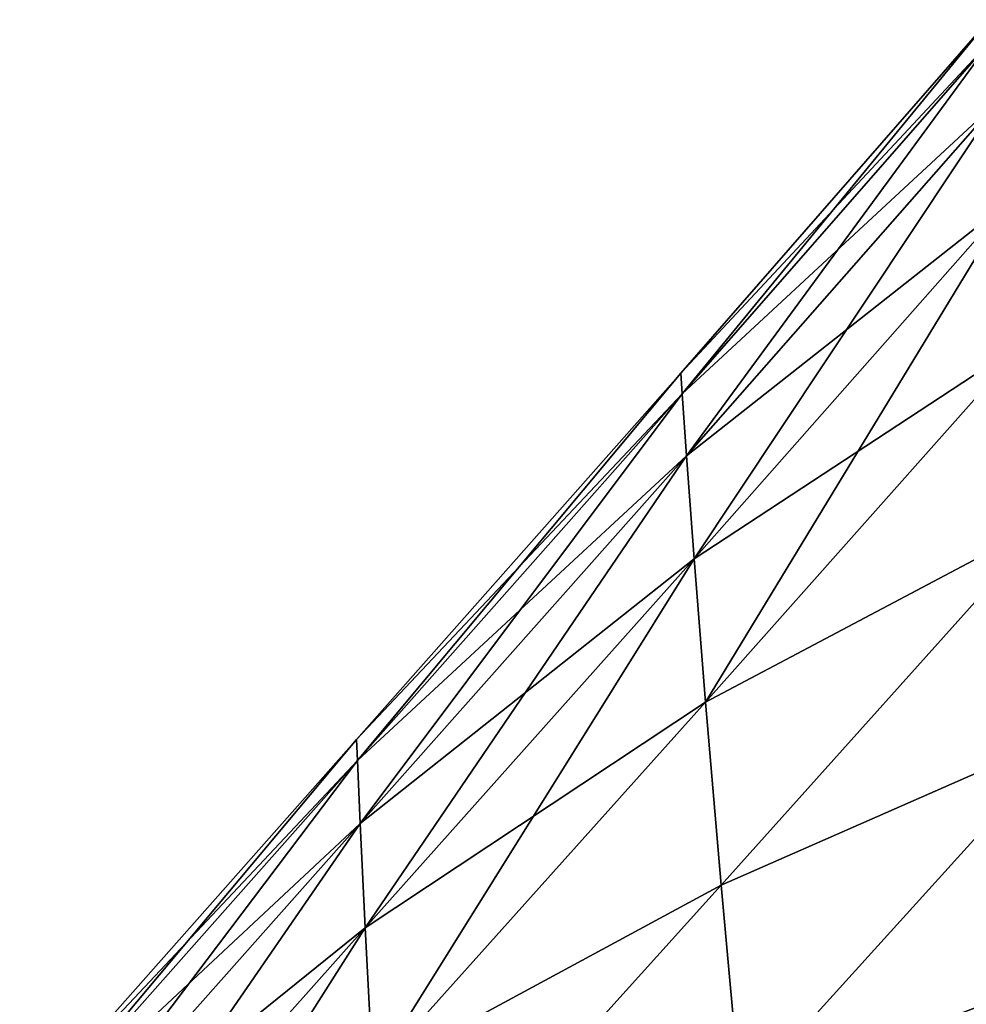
# Model space of a CAD drawing. Extents: x -0.96 to 0.96, y -0.57 to 2.63.
# Tile 93 of 148: x -0.35 to -0.26, y 1.4 to 1.49. Entities that reach past the tile are written whole.
import ezdxf

# ---------------------------------------------------------------- set-up
doc = ezdxf.new("R2010")
doc.units = 0
doc.layers.add('Brakiri_Cruiser_Main_Texture', color=7, linetype='CONTINUOUS')

msp = doc.modelspace()

# ---------------------------------------------------------------- linework, layer by layer
at = {"layer": 'Brakiri_Cruiser_Main_Texture'}
for points in [[(-0.252908, 1.492692, -0.436271), (-0.28311, 1.460337, -0.448437), (-0.253184, 1.494628, -0.447519)], [(-0.253184, 1.494628, -0.447519), (-0.28311, 1.460337, -0.448437), (-0.282979, 1.458322, -0.459687)], [(-0.253184, 1.494628, -0.447519), (-0.282979, 1.458322, -0.459687), (-0.252908, 1.492692, -0.458813)], [(-0.252908, 1.492692, -0.436271), (-0.282979, 1.458322, -0.437187), (-0.28311, 1.460337, -0.448437)], [(-0.252238, 1.486823, -0.425492), (-0.282979, 1.458322, -0.437187), (-0.252908, 1.492692, -0.436271)], [(-0.252908, 1.492692, -0.458813), (-0.282979, 1.458322, -0.459687), (-0.282561, 1.452301, -0.470469)], [(-0.252908, 1.492692, -0.458813), (-0.282561, 1.452301, -0.470469), (-0.252238, 1.486823, -0.469639)], [(-0.252238, 1.486823, -0.425492), (-0.282561, 1.452301, -0.426406), (-0.282979, 1.458322, -0.437187)], [(-0.251128, 1.47707, -0.41565), (-0.282561, 1.452301, -0.426406), (-0.252238, 1.486823, -0.425492)], [(-0.252238, 1.486823, -0.469639), (-0.282561, 1.452301, -0.470469), (-0.281836, 1.4423, -0.480312)], [(-0.252238, 1.486823, -0.469639), (-0.281836, 1.4423, -0.480312), (-0.251128, 1.47707, -0.479526)], [(-0.251128, 1.47707, -0.41565), (-0.281836, 1.4423, -0.416562), (-0.282561, 1.452301, -0.426406)], [(-0.249534, 1.463484, -0.407214), (-0.281836, 1.4423, -0.416562), (-0.251128, 1.47707, -0.41565)], [(-0.251128, 1.47707, -0.479526), (-0.281836, 1.4423, -0.480312), (-0.280737, 1.428393, -0.48875)], [(-0.251128, 1.47707, -0.479526), (-0.280737, 1.428393, -0.48875), (-0.249534, 1.463484, -0.488008)], [(-0.249534, 1.463484, -0.407214), (-0.280737, 1.428393, -0.408125), (-0.281836, 1.4423, -0.416562)], [(-0.247524, 1.445963, -0.494551), (-0.249534, 1.463484, -0.488008), (-0.280737, 1.428393, -0.48875)], [(-0.247524, 1.445963, -0.400674), (-0.280737, 1.428393, -0.408125), (-0.249534, 1.463484, -0.407214)], [(-0.282979, 1.458322, -0.437187), (-0.31459, 1.424794, -0.452656), (-0.28311, 1.460337, -0.448437)], [(-0.28311, 1.460337, -0.448437), (-0.31459, 1.424794, -0.452656), (-0.314502, 1.422755, -0.463906)], [(-0.28311, 1.460337, -0.448437), (-0.314502, 1.422755, -0.463906), (-0.282979, 1.458322, -0.459687)], [(-0.282979, 1.458322, -0.437187), (-0.314502, 1.422755, -0.441406), (-0.31459, 1.424794, -0.452656)], [(-0.282561, 1.452301, -0.426406), (-0.314502, 1.422755, -0.441406), (-0.282979, 1.458322, -0.437187)], [(-0.282979, 1.458322, -0.459687), (-0.314502, 1.422755, -0.463906), (-0.314238, 1.416639, -0.474687)], [(-0.282979, 1.458322, -0.459687), (-0.314238, 1.416639, -0.474687), (-0.282561, 1.452301, -0.470469)], [(-0.282561, 1.452301, -0.426406), (-0.314238, 1.416639, -0.430625), (-0.314502, 1.422755, -0.441406)], [(-0.281836, 1.4423, -0.416562), (-0.314238, 1.416639, -0.430625), (-0.282561, 1.452301, -0.426406)], [(-0.282561, 1.452301, -0.470469), (-0.314238, 1.416639, -0.474687), (-0.313755, 1.406495, -0.484531)], [(-0.282561, 1.452301, -0.470469), (-0.313755, 1.406495, -0.484531), (-0.281836, 1.4423, -0.480312)], [(-0.247524, 1.445963, -0.494551), (-0.280737, 1.428393, -0.48875), (-0.279199, 1.410655, -0.495312)], [(-0.247524, 1.445963, -0.400674), (-0.279199, 1.410655, -0.401562), (-0.280737, 1.428393, -0.408125)], [(-0.245119, 1.425604, -0.499219), (-0.247524, 1.445963, -0.494551), (-0.279199, 1.410655, -0.495312)], [(-0.245119, 1.425604, -0.396009), (-0.279199, 1.410655, -0.401562), (-0.247524, 1.445963, -0.400674)], [(-0.281836, 1.4423, -0.416562), (-0.313755, 1.406495, -0.420781), (-0.314238, 1.416639, -0.430625)], [(-0.280737, 1.428393, -0.408125), (-0.313755, 1.406495, -0.420781), (-0.281836, 1.4423, -0.416562)], [(-0.281836, 1.4423, -0.480312), (-0.313755, 1.406495, -0.484531), (-0.313008, 1.392373, -0.492969)], [(-0.281836, 1.4423, -0.480312), (-0.313008, 1.392373, -0.492969), (-0.280737, 1.428393, -0.48875)], [(-0.280737, 1.428393, -0.408125), (-0.313008, 1.392373, -0.412344), (-0.313755, 1.406495, -0.420781)], [(-0.279199, 1.410655, -0.495312), (-0.280737, 1.428393, -0.48875), (-0.313008, 1.392373, -0.492969)], [(-0.279199, 1.410655, -0.401562), (-0.313008, 1.392373, -0.412344), (-0.280737, 1.428393, -0.408125)], [(-0.245119, 1.425604, -0.499219), (-0.279199, 1.410655, -0.495312), (-0.277332, 1.390043, -0.5)], [(-0.245119, 1.425604, -0.396009), (-0.277332, 1.390043, -0.396875), (-0.279199, 1.410655, -0.401562)], [(-0.24245, 1.403354, -0.502012), (-0.245119, 1.425604, -0.499219), (-0.277332, 1.390043, -0.5)], [(-0.24245, 1.403354, -0.39322), (-0.277332, 1.390043, -0.396875), (-0.245119, 1.425604, -0.396009)], [(-0.314502, 1.422755, -0.441406), (-0.3473, 1.387857, -0.460937), (-0.31459, 1.424794, -0.452656)], [(-0.31459, 1.424794, -0.452656), (-0.3473, 1.387857, -0.460937), (-0.347256, 1.385795, -0.472187)], [(-0.31459, 1.424794, -0.452656), (-0.347256, 1.385795, -0.472187), (-0.314502, 1.422755, -0.463906)], [(-0.314502, 1.422755, -0.441406), (-0.347256, 1.385795, -0.449687), (-0.3473, 1.387857, -0.460937)], [(-0.314238, 1.416639, -0.430625), (-0.347256, 1.385795, -0.449687), (-0.314502, 1.422755, -0.441406)], [(-0.314502, 1.422755, -0.463906), (-0.347256, 1.385795, -0.472187), (-0.347102, 1.379633, -0.482969)], [(-0.314502, 1.422755, -0.463906), (-0.347102, 1.379633, -0.482969), (-0.314238, 1.416639, -0.474687)], [(-0.314238, 1.416639, -0.430625), (-0.347102, 1.379633, -0.438906), (-0.347256, 1.385795, -0.449687)], [(-0.313755, 1.406495, -0.420781), (-0.347102, 1.379633, -0.438906), (-0.314238, 1.416639, -0.430625)], [(-0.314238, 1.416639, -0.474687), (-0.347102, 1.379633, -0.482969), (-0.346816, 1.369396, -0.492812)], [(-0.314238, 1.416639, -0.474687), (-0.346816, 1.369396, -0.492812), (-0.313755, 1.406495, -0.484531)], [(-0.279199, 1.410655, -0.495312), (-0.313008, 1.392373, -0.492969), (-0.311909, 1.374373, -0.499531)], [(-0.279199, 1.410655, -0.401562), (-0.311909, 1.374373, -0.405781), (-0.313008, 1.392373, -0.412344)], [(-0.277332, 1.390043, -0.5), (-0.279199, 1.410655, -0.495312), (-0.311909, 1.374373, -0.499531)], [(-0.277332, 1.390043, -0.396875), (-0.311909, 1.374373, -0.405781), (-0.279199, 1.410655, -0.401562)], [(-0.313755, 1.406495, -0.420781), (-0.346816, 1.369396, -0.429062), (-0.347102, 1.379633, -0.438906)], [(-0.313008, 1.392373, -0.412344), (-0.346816, 1.369396, -0.429062), (-0.313755, 1.406495, -0.420781)], [(-0.313755, 1.406495, -0.484531), (-0.346816, 1.369396, -0.492812), (-0.346333, 1.355159, -0.50125)], [(-0.313755, 1.406495, -0.484531), (-0.346333, 1.355159, -0.50125), (-0.313008, 1.392373, -0.492969)], [(-0.24245, 1.403354, -0.502012), (-0.277332, 1.390043, -0.5), (-0.275244, 1.367516, -0.502812)], [(-0.24245, 1.403354, -0.39322), (-0.275244, 1.367516, -0.394062), (-0.277332, 1.390043, -0.396875)], [(-0.239648, 1.380157, -0.50293), (-0.24245, 1.403354, -0.502012), (-0.275244, 1.367516, -0.502812)], [(-0.239648, 1.380157, -0.392305), (-0.275244, 1.367516, -0.394062), (-0.24245, 1.403354, -0.39322)]]:
    msp.add_3dface(points, dxfattribs=at)

doc.saveas('drawing.dxf')
